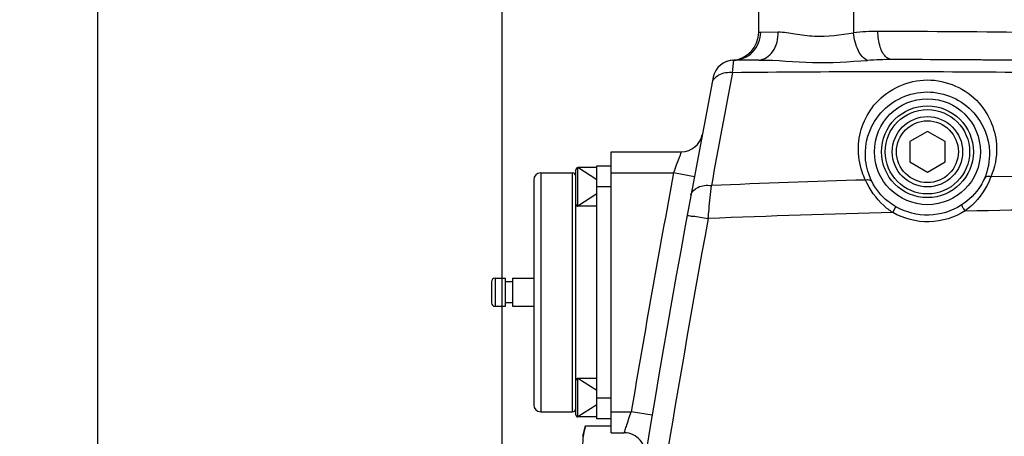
# Model space of a CAD drawing. Header units: millimetres. Extents: x 0 to 11890, y 0 to 8410.
# Tile 117 of 130: x 6703 to 6843, y 6010 to 6069. Entities that reach past the tile are written whole.
import ezdxf

# ---------------------------------------------------------------- set-up
doc = ezdxf.new("R2010")
doc.units = ezdxf.units.MM
doc.header["$LTSCALE"] = 653.95
doc.layers.get('0').update_dxf_attribs({"linetype": 'CONTINUOUS'})
for name, color, linetype in [('304102000018DXF_CONTINUOUS_LINE', 7, 'CONTINUOUS'), ('304102000019DXF_CONTINUOUS_LINE', 7, 'CONTINUOUS'), ('304110000210DXF_CONTINUOUS_LINE', 7, 'CONTINUOUS'), ('501023000072DXF_CONTINUOUS_LINE', 7, 'CONTINUOUS'), ('501023000089DXF_CONTINUOUS_LINE', 7, 'CONTINUOUS'), ('504021000002DXF_CONTINUOUS_LINE', 7, 'CONTINUOUS'), ('627001000046DXF_CONTINUOUS_LINE', 7, 'CONTINUOUS'), ('JISHUZILIAO_DXF_DIMENSION', 7, 'CONTINUOUS')]:
    doc.layers.add(name, color=color, linetype=linetype)
doc.styles.get("Standard").update_dxf_attribs({"font": 'txt', "width": 0.7})
doc.dimstyles.new('DIMSTYLE_1', dxfattribs={"dimtxt": 85, "dimasz": 60, "dimexe": 1, "dimexo": 0, "dimgap": 2.125, "dimtad": 1, "dimdsep": 46, "dimtxsty": 'Standard', "dimblk": '_FILLED', "dimblk1": '_FILLED', "dimblk2": '_FILLED', "dimcen": 0.09, "dimclrt": 5, "dimazin": 2, "dimtp": 0.5, "dimtm": 0.5, "dimtfac": 1, "dimtofl": 0, "dimtmove": 0, "dimatfit": 3, "dimldrblk": '_FILLED', "dimfxl": 1, "dimtolj": 1, "dimarcsym": 0})
doc.dimstyles.new('DIMSTYLE_10', dxfattribs={"dimtxt": 85, "dimasz": 60, "dimexe": 1, "dimexo": 0, "dimgap": 2.125, "dimtad": 0, "dimtih": 1, "dimtoh": 1, "dimdec": 1, "dimdsep": 46, "dimtxsty": 'Standard', "dimblk": '_FILLED', "dimblk1": '_FILLED', "dimblk2": '_FILLED', "dimcen": 0.09, "dimclrt": 5, "dimazin": 2, "dimtp": 1.2, "dimtm": 1.2, "dimtfac": 1, "dimtdec": 1, "dimtofl": 0, "dimtmove": 0, "dimatfit": 3, "dimldrblk": '_FILLED', "dimfxl": 1, "dimtolj": 1, "dimarcsym": 0})
doc.dimstyles.new('DIMSTYLE_13', dxfattribs={"dimtxt": 85, "dimasz": 60, "dimexe": 1, "dimexo": 0, "dimgap": 2.125, "dimtad": 0, "dimtih": 1, "dimtoh": 1, "dimdec": 1, "dimdsep": 46, "dimtxsty": 'Standard', "dimblk": '_FILLED', "dimblk1": '_FILLED', "dimblk2": '_FILLED', "dimcen": 0.09, "dimclrt": 5, "dimazin": 2, "dimtp": 2, "dimtm": 2, "dimtfac": 1, "dimtdec": 1, "dimtofl": 0, "dimtmove": 0, "dimatfit": 3, "dimldrblk": '_FILLED', "dimfxl": 1, "dimtolj": 1, "dimarcsym": 0})
doc.dimstyles.new('DIMSTYLE_14', dxfattribs={"dimtxt": 85, "dimasz": 60, "dimexe": 1, "dimexo": 0, "dimgap": 2.125, "dimtad": 1, "dimdsep": 46, "dimtxsty": 'Standard', "dimblk": '_FILLED', "dimblk1": '_FILLED', "dimblk2": '_FILLED', "dimcen": 0.09, "dimclrt": 5, "dimazin": 2, "dimtp": 0.8, "dimtm": 0.8, "dimtfac": 1, "dimtofl": 0, "dimtmove": 0, "dimatfit": 3, "dimldrblk": '_FILLED', "dimfxl": 1, "dimtolj": 1, "dimarcsym": 0})
doc.dimstyles.new('DIMSTYLE_15', dxfattribs={"dimtxt": 85, "dimasz": 60, "dimexe": 1, "dimexo": 0, "dimgap": 2.125, "dimtad": 1, "dimdsep": 46, "dimtxsty": 'Standard', "dimblk": '_FILLED', "dimblk1": '_FILLED', "dimblk2": '_FILLED', "dimcen": 0.09, "dimclrt": 5, "dimazin": 2, "dimtp": 1.2, "dimtm": 1.2, "dimtfac": 1, "dimtofl": 0, "dimtmove": 0, "dimatfit": 3, "dimldrblk": '_FILLED', "dimfxl": 1, "dimtolj": 1, "dimarcsym": 0})
doc.dimstyles.new('DIMSTYLE_16', dxfattribs={"dimtxt": 85, "dimasz": 60, "dimexe": 1, "dimexo": 0, "dimgap": 2.125, "dimtad": 1, "dimdec": 1, "dimdsep": 46, "dimtxsty": 'Standard', "dimblk": '_FILLED', "dimblk1": '_FILLED', "dimblk2": '_FILLED', "dimcen": 0.09, "dimclrt": 5, "dimazin": 2, "dimtp": 2, "dimtm": 2, "dimtfac": 1, "dimtdec": 1, "dimtofl": 0, "dimtmove": 0, "dimatfit": 3, "dimldrblk": '_FILLED', "dimfxl": 1, "dimtolj": 1, "dimarcsym": 0})
doc.dimstyles.new('DIMSTYLE_9', dxfattribs={"dimtxt": 85, "dimasz": 60, "dimexe": 1, "dimexo": 0, "dimgap": 2.125, "dimtad": 0, "dimtih": 1, "dimtoh": 1, "dimdsep": 46, "dimtxsty": 'Standard', "dimblk": '_FILLED', "dimblk1": '_FILLED', "dimblk2": '_FILLED', "dimcen": 0.09, "dimclrt": 5, "dimazin": 2, "dimtp": 0.5, "dimtm": 0.5, "dimtfac": 1, "dimtofl": 0, "dimtmove": 0, "dimatfit": 3, "dimldrblk": '_FILLED', "dimfxl": 1, "dimtolj": 1, "dimarcsym": 0})

# ---------------------------------------------------------------- blocks, each defined once
blk = doc.blocks.new('*D12')
at = {"layer": 'JISHUZILIAO_DXF_DIMENSION', "color": 2, "linetype": 'Continuous', "transparency": 16777216}
blk.add_line((6771.22, 5244.3), (6771.22, 6825), dxfattribs=at)
blk = doc.blocks.new('_FILLED')
at = {"color": 0, "linetype": 'ByBlock'}
blk.add_solid([(0, 0), (-1, 0.1667), (-1, -0.1667)], dxfattribs=at)
blk = doc.blocks.new('*D16')
at = {"layer": 'JISHUZILIAO_DXF_DIMENSION', "color": 2, "linetype": 'Continuous', "transparency": 16777216}
blk.add_line((8315.8, 5042.3), (8315.8, 6825), dxfattribs=at)
blk = doc.blocks.new('*D25')
at = {"layer": 'JISHUZILIAO_DXF_DIMENSION', "color": 2, "linetype": 'Continuous', "transparency": 16777216}
blk.add_line((6713.72, 6644.39), (8833.8, 6644.39), dxfattribs=at)
blk = doc.blocks.new('*D29')
at = {"layer": 'JISHUZILIAO_DXF_DIMENSION', "color": 2, "linetype": 'Continuous', "transparency": 16777216}
for p, q in [((6852.12, 6104.3), (5782.02, 6104.3)), ((5792.02, 6104.3), (5792.02, 5345.8)), ((5792.02, 4587.3), (5792.02, 5345.8)), ((6391.87, 4587.3), (5782.02, 4587.3))]:
    blk.add_line(p, q, dxfattribs=at)
at = {"layer": 'JISHUZILIAO_DXF_DIMENSION', "color": 2, "linetype": 'Continuous', "transparency": 16777216, "xscale": 60, "yscale": 60, "zscale": 60}
for p, rotation in [((5792.02, 6104.3), 90), ((5792.02, 4587.3), 270)]:
    blk.add_blockref('_FILLED', p, dxfattribs=dict(at, rotation=rotation))
blk = doc.blocks.new('*D30')
at = {"layer": 'JISHUZILIAO_DXF_DIMENSION', "color": 2, "linetype": 'Continuous', "transparency": 16777216}
for p, q in [((6713.72, 6644.39), (9410.99, 6644.39)), ((9400.99, 6644.39), (9400.99, 5077.9)), ((9400.99, 3511.42), (9400.99, 5077.9)), ((7034.91, 3511.42), (9410.99, 3511.42))]:
    blk.add_line(p, q, dxfattribs=at)
at = {"layer": 'JISHUZILIAO_DXF_DIMENSION', "color": 2, "linetype": 'Continuous', "transparency": 16777216, "xscale": 60, "yscale": 60, "zscale": 60}
for p, rotation in [((9400.99, 6644.39), 90), ((9400.99, 3511.42), 270)]:
    blk.add_blockref('_FILLED', p, dxfattribs=dict(at, rotation=rotation))
blk = doc.blocks.new('*D31')
at = {"layer": 'JISHUZILIAO_DXF_DIMENSION', "color": 2, "linetype": 'Continuous', "transparency": 16777216}
for p, q in [((6713.72, 5842.3), (6713.72, 6150.34)), ((6523.72, 6140.34), (6618.72, 6140.34)), ((6713.72, 6140.34), (6618.72, 6140.34))]:
    blk.add_line(p, q, dxfattribs=at)
at = {"layer": 'JISHUZILIAO_DXF_DIMENSION', "color": 2, "linetype": 'Continuous', "transparency": 16777216, "xscale": 60, "yscale": 60, "zscale": 60, "rotation": 180}
blk.add_blockref('_FILLED', (6523.72, 6140.34), dxfattribs=at)
at = {"layer": 'JISHUZILIAO_DXF_DIMENSION', "color": 2, "linetype": 'Continuous', "transparency": 16777216, "xscale": 60, "yscale": 60, "zscale": 60}
blk.add_blockref('_FILLED', (6713.72, 6140.34), dxfattribs=at)
blk = doc.blocks.new('*D32')
at = {"layer": 'JISHUZILIAO_DXF_DIMENSION', "color": 2, "linetype": 'Continuous', "transparency": 16777216}
for p, q in [((6713.72, 5842.3), (6713.72, 6150.34)), ((7531.22, 6004.3), (7531.22, 6150.34)), ((6713.72, 6140.34), (7122.47, 6140.34)), ((7531.22, 6140.34), (7122.47, 6140.34))]:
    blk.add_line(p, q, dxfattribs=at)
at = {"layer": 'JISHUZILIAO_DXF_DIMENSION', "color": 2, "linetype": 'Continuous', "transparency": 16777216, "xscale": 60, "yscale": 60, "zscale": 60, "rotation": 180}
blk.add_blockref('_FILLED', (6713.72, 6140.34), dxfattribs=at)
at = {"layer": 'JISHUZILIAO_DXF_DIMENSION', "color": 2, "linetype": 'Continuous', "transparency": 16777216, "xscale": 60, "yscale": 60, "zscale": 60}
blk.add_blockref('_FILLED', (7531.22, 6140.34), dxfattribs=at)

msp = doc.modelspace()

# ---------------------------------------------------------------- linework, layer by layer
at = {"color": 2, "linetype": 'Continuous'}
msp.add_arc((6713.715, 5042.3), 1602.087, 295, 180, dxfattribs=at)
at = {"layer": '304102000018DXF_CONTINUOUS_LINE', "color": 7, "linetype": 'Continuous'}
for p, q in [((6807.715, 6067.309), (6807.715, 6071.3)), ((6804.008, 6063.319), (6804.165, 6063.325)), ((6799.689, 6052.742), (6799.683, 6052.713)), ((6786.715, 6010.3), (6786.715, 6050.3)), ((6786.715, 6050.3), (6796.741, 6050.3)), ((6786.715, 6010.3), (6788.593, 6010.3))]:
    msp.add_line(p, q, dxfattribs=at)
at = {"layer": '304102000018DXF_CONTINUOUS_LINE', "color": 9, "linetype": 'Continuous'}
for p, q in [((6821.215, 6071.3), (6821.215, 6067.226)), ((6808, 6067.325), (6810.494, 6067.357)), ((6804.006, 6061.595), (6804.165, 6063.325)), ((6786.715, 6047.3), (6795.615, 6047.3)), ((6798.565, 6046.751), (6795.615, 6047.3)), ((6826.774, 6041.647), (6827.243, 6042.468)), ((6786.715, 6013.3), (6789.593, 6013.3)), ((6792.552, 6012.802), (6789.593, 6013.3))]:
    msp.add_line(p, q, dxfattribs=at)
for radius in [7.534, 6.534]:
    msp.add_circle((6831.715, 6050.3), radius, dxfattribs=at)
at = {"layer": '304102000018DXF_CONTINUOUS_LINE', "color": 7, "linetype": 'Continuous'}
for centre, radius, start, end in [((6803.715, 6067.309), 4, 273.92068, 360), ((6823.689, 4063.42), 2000, 85.985482, 89.914646), ((6804.194, 6060.325), 3, 90.55934, 169.04937), ((6823.689, 4063.42), 2000, 90.456331, 90.559332), ((8764.831, 5680.968), 2000, 169.049339, 172.33706), ((6796.741, 6053.3), 3, 270, 348.74694), ((6788.593, 6007.3), 3, 351.16736, 90)]:
    msp.add_arc(centre, radius, start, end, dxfattribs=at)
at = {"layer": '304102000018DXF_CONTINUOUS_LINE', "color": 9, "linetype": 'Continuous'}
for centre, radius, start, end in [((6824.617, 6037.152), 30.266, 89.89126, 96.45242), ((6821.688, 4063.358), 2004.062, 88.626847, 89.914627), ((6826.577, 6013.693), 49.725, 89.89491, 93.88427), ((8796.489, 5680.004), 2028.694, 169.158273, 169.620823), ((8764.831, 5680.968), 2003, 169.46177, 170.44949), ((6882.481, 4060.756), 1986.414, 88.337767, 91.20406), ((6882.472, 4061.052), 1986.118, 91.71854, 92.35125), ((6878.873, 4027.526), 2014.795, 91.481725, 92.228613), ((8751.901, 5684.247), 1983.683, 169.645297, 171.910159)]:
    msp.add_arc(centre, radius, start, end, dxfattribs=at)
for points, knots in [([(6804.165, 6063.325), (6805.152, 6063.335), (6807.215, 6064.229), (6808, 6066.315), (6808, 6067.325)], [0, 0, 0, 0, 0.4943585, 1, 1, 1, 1]), ([(6807.715, 6067.309), (6807.714, 6067.285), (6807.871, 6067.358), (6807.929, 6067.324), (6808, 6067.325)], [0, 0, 0, 0, 0.2517553, 1, 1, 1, 1]), ([(6807.76, 6063.357), (6808.517, 6063.363), (6810.155, 6064.579), (6810.498, 6066.38), (6810.494, 6067.357)], [0, 0, 0, 0, 0.4366497, 1, 1, 1, 1]), ([(6810.494, 6067.357), (6811.291, 6067.366), (6813.003, 6067.064), (6816.562, 6066.52), (6819.375, 6066.924), (6821.215, 6067.226)], [0, 0, 0, 0, 0.2220991, 0.4807554, 1, 1, 1, 1]), ([(6823.209, 6063.304), (6822.613, 6063.503), (6821.622, 6064.883), (6821.291, 6066.345), (6821.215, 6067.226)], [0, 0, 0, 0, 0.4151127, 1, 1, 1, 1]), ([(6826.668, 6063.418), (6826.394, 6063.418), (6825.562, 6063.824), (6824.856, 6065.354), (6824.673, 6066.669), (6824.674, 6067.418)], [0, 0, 0, 0, 0.1717659, 0.5313754, 1, 1, 1, 1]), ([(6807.76, 6063.357), (6810.298, 6063.377), (6815.44, 6062.761), (6820.599, 6063.126), (6823.209, 6063.304)], [0, 0, 0, 0, 0.4924818, 1, 1, 1, 1]), ([(6801.081, 6060.028), (6801.18, 6060.541), (6802.109, 6061.534), (6803.351, 6061.654), (6804.006, 6061.595)], [0, 0, 0, 0, 0.4427124, 1, 1, 1, 1]), ([(6804.006, 6061.595), (6817.341, 6061.742), (6870.623, 6061.792), (6923.906, 6059.698), (6963.755, 6056.922)], [0, 0, 0, 0, 0.2502852, 1, 1, 1, 1]), ([(6821.892, 6050.961), (6821.961, 6053.212), (6823.911, 6058.231), (6831.694, 6061.752), (6839.52, 6058.266), (6841.481, 6053.218), (6841.55, 6050.965)], [0, 0, 0, 0, 0.2285133, 0.4986598, 0.7712309, 1, 1, 1, 1]), ([(6822.888, 6050.3), (6822.956, 6052.281), (6824.693, 6056.752), (6831.683, 6059.931), (6838.715, 6056.784), (6840.465, 6052.283), (6840.534, 6050.3)], [0, 0, 0, 0, 0.225095, 0.4983733, 0.774617, 1, 1, 1, 1]), ([(6822.909, 6046.276), (6822.725, 6046.648), (6822.104, 6048.132), (6821.855, 6049.769), (6821.892, 6050.961)], [0, 0, 0, 0, 0.2581019, 1, 1, 1, 1]), ([(6795.615, 6047.3), (6795.754, 6047.672), (6796.022, 6048.363), (6796.338, 6049.3), (6796.633, 6049.891), (6796.682, 6050.236), (6796.741, 6050.3)], [0, 0, 0, 0, 0.3722565, 0.6953955, 0.9191892, 1, 1, 1, 1]), ([(6823.791, 6046.106), (6823.626, 6046.44), (6823.071, 6047.769), (6822.852, 6049.235), (6822.888, 6050.3)], [0, 0, 0, 0, 0.2591672, 1, 1, 1, 1]), ([(6840.74, 6046.731), (6840.578, 6046.299), (6839.746, 6044.441), (6838.37, 6042.81), (6837.094, 6041.887)], [0, 0, 0, 0, 0.2263761, 1, 1, 1, 1]), ([(6840.74, 6046.731), (6840.642, 6046.757), (6840.331, 6046.814), (6839.924, 6046.71), (6839.82, 6046.511)], [0, 0, 0, 0, 0.3095002, 1, 1, 1, 1]), ([(6798.083, 6044.15), (6798.17, 6044.623), (6799.161, 6045.517), (6800.338, 6045.564), (6800.991, 6045.497)], [0, 0, 0, 0, 0.4227778, 1, 1, 1, 1]), ([(6800.524, 6040.797), (6800.566, 6041.219), (6800.723, 6042.785), (6800.879, 6044.352), (6800.991, 6045.497)], [0, 0, 0, 0, 0.2693295, 1, 1, 1, 1]), ([(6822.909, 6046.276), (6823.002, 6046.303), (6823.294, 6046.367), (6823.682, 6046.289), (6823.791, 6046.106)], [0, 0, 0, 0, 0.3118757, 1, 1, 1, 1]), ([(6826.774, 6041.647), (6826.324, 6041.941), (6824.72, 6043.19), (6823.509, 6044.913), (6822.909, 6046.276)], [0, 0, 0, 0, 0.2653356, 1, 1, 1, 1]), ([(6827.243, 6042.468), (6826.852, 6042.691), (6825.453, 6043.636), (6824.337, 6044.997), (6823.791, 6046.106)], [0, 0, 0, 0, 0.2671692, 1, 1, 1, 1]), ([(6839.82, 6046.511), (6839.67, 6046.164), (6838.892, 6044.655), (6837.64, 6043.391), (6836.528, 6042.685)], [0, 0, 0, 0, 0.2228021, 1, 1, 1, 1]), ([(6836.528, 6042.685), (6835.172, 6041.824), (6831.928, 6040.825), (6828.639, 6041.671), (6827.243, 6042.468)], [0, 0, 0, 0, 0.4997344, 1, 1, 1, 1]), ([(6837.094, 6041.887), (6836.972, 6042.079), (6836.762, 6042.275), (6836.627, 6042.683), (6836.528, 6042.685)], [0, 0, 0, 0, 0.6948479, 1, 1, 1, 1]), ([(6837.094, 6041.887), (6845.796, 6042.068), (6880.564, 6042.564), (6915.345, 6042.161), (6941.4, 6041.354)], [0, 0, 0, 0, 0.2503212, 1, 1, 1, 1]), ([(6797.54, 6041.198), (6797.554, 6041.276), (6798, 6041.132), (6798.484, 6041.169), (6799.467, 6040.971), (6800.147, 6040.866), (6800.524, 6040.797)], [0, 0, 0, 0, 0.0780864, 0.2949081, 0.6185298, 1, 1, 1, 1]), ([(6837.094, 6041.887), (6835.587, 6040.931), (6831.98, 6039.819), (6828.325, 6040.761), (6826.774, 6041.647)], [0, 0, 0, 0, 0.4997782, 1, 1, 1, 1]), ([(6788.593, 6010.3), (6788.646, 6010.365), (6788.683, 6010.702), (6788.947, 6011.297), (6789.226, 6012.233), (6789.468, 6012.926), (6789.593, 6013.3)], [0, 0, 0, 0, 0.0798561, 0.3024249, 0.6258531, 1, 1, 1, 1])]:
    msp.add_open_spline(points, degree=3, knots=knots, dxfattribs=at)
for points in [[(6841.55, 6050.965), (6841.594, 6049.528), (6841.311, 6048.049), (6840.74, 6046.731)], [(6840.534, 6050.3), (6840.578, 6049.015), (6840.329, 6047.691), (6839.82, 6046.511)]]:
    msp.add_open_spline(points, degree=3, dxfattribs=at)
at = {"layer": '304102000019DXF_CONTINUOUS_LINE', "color": 7, "linetype": 'Continuous'}
for centre, radius, start, end in [((6823.689, 4063.42), 2000, 89.082501, 89.914583), ((6804.194, 6060.325), 3, 93.52904, 129.80435)]:
    msp.add_arc(centre, radius, start, end, dxfattribs=at)
at = {"layer": '304110000210DXF_CONTINUOUS_LINE', "color": 7, "linetype": 'Continuous'}
for p, q in [((6784.715, 6012.3), (6784.715, 6048.3)), ((6784.715, 6048.3), (6786.715, 6048.3)), ((6776.715, 6047.3), (6781.215, 6047.3)), ((6775.715, 6046.3), (6775.715, 6014.3)), ((6781.715, 6017.75), (6781.715, 6042.85)), ((6769.715, 6031.8), (6769.715, 6028.8)), ((6770.215, 6032.3), (6771.715, 6032.3)), ((6771.715, 6028.3), (6771.715, 6032.299)), ((6772.715, 6031.8), (6771.715, 6031.8)), ((6772.715, 6032.3), (6775.715, 6032.3)), ((6772.715, 6032.299), (6772.715, 6028.3)), ((6772.715, 6028.8), (6771.715, 6028.8)), ((6770.215, 6028.3), (6771.715, 6028.3)), ((6772.715, 6028.3), (6775.715, 6028.3)), ((6776.715, 6013.3), (6781.215, 6013.3)), ((6786.715, 6012.3), (6784.715, 6012.3))]:
    msp.add_line(p, q, dxfattribs=at)
at = {"layer": '304110000210DXF_CONTINUOUS_LINE', "color": 9, "linetype": 'Continuous'}
for p, q in [((6776.715, 6047.3), (6776.715, 6013.3)), ((6781.215, 6013.3), (6781.215, 6047.3)), ((6786.715, 6045.3), (6784.715, 6045.3)), ((6770.215, 6032.3), (6770.215, 6028.3)), ((6784.715, 6015.3), (6786.715, 6015.3))]:
    msp.add_line(p, q, dxfattribs=at)
at = {"layer": '304110000210DXF_CONTINUOUS_LINE', "color": 7, "linetype": 'Continuous'}
for centre, radius, start, end in [((6776.715, 6046.3), 1, 90, 180), ((6781.215, 6046.8), 0.5, 0, 90), ((6770.215, 6031.8), 0.5, 90, 180), ((6770.215, 6028.8), 0.5, 180, 270), ((6776.715, 6014.3), 1, 180, 270), ((6781.215, 6013.8), 0.5, 270, 360)]:
    msp.add_arc(centre, radius, start, end, dxfattribs=at)
at = {"layer": '501023000072DXF_CONTINUOUS_LINE', "color": 9, "linetype": 'Continuous'}
for p, q in [((6782.015, 6042.55), (6782.015, 6048.05)), ((6782.015, 6012.55), (6782.015, 6018.05))]:
    msp.add_line(p, q, dxfattribs=at)
at = {"layer": '501023000072DXF_CONTINUOUS_LINE', "color": 2, "linetype": 'Continuous'}
for p, q in [((6784.715, 6046.3), (6782.015, 6048.05)), ((6784.715, 6044.3), (6782.015, 6042.55)), ((6784.715, 6016.3), (6782.015, 6018.05)), ((6784.715, 6014.3), (6782.015, 6012.55))]:
    msp.add_line(p, q, dxfattribs=at)
at = {"layer": '501023000072DXF_CONTINUOUS_LINE', "color": 7, "linetype": 'Continuous'}
for p, q in [((6784.715, 6048.05), (6782.015, 6048.05)), ((6781.715, 6042.85), (6781.715, 6047.75)), ((6784.715, 6042.55), (6782.015, 6042.55)), ((6781.715, 6012.85), (6781.715, 6017.75)), ((6784.715, 6018.05), (6782.015, 6018.05)), ((6784.715, 6012.55), (6782.015, 6012.55))]:
    msp.add_line(p, q, dxfattribs=at)
for centre, start, end in [((6782.015, 6047.75), 90, 180), ((6782.015, 6042.85), 180, 270), ((6782.015, 6017.75), 90, 180), ((6782.015, 6012.85), 180, 270)]:
    msp.add_arc(centre, 0.3, start, end, dxfattribs=at)
at = {"layer": '501023000089DXF_CONTINUOUS_LINE', "color": 7, "linetype": 'Continuous'}
for p, q in [((6831.715, 6053.186), (6829.215, 6051.743)), ((6834.215, 6051.743), (6831.715, 6053.186)), ((6829.215, 6051.743), (6829.215, 6048.856)), ((6834.215, 6048.856), (6834.215, 6051.743)), ((6829.215, 6048.856), (6831.715, 6047.413)), ((6831.715, 6047.413), (6834.215, 6048.856))]:
    msp.add_line(p, q, dxfattribs=at)
msp.add_circle((6831.715, 6050.3), 5, dxfattribs=at)
at = {"layer": '501023000089DXF_CONTINUOUS_LINE', "color": 9, "linetype": 'Continuous'}
msp.add_circle((6831.715, 6050.3), 4.4, dxfattribs=at)
at = {"layer": '504021000002DXF_CONTINUOUS_LINE', "color": 7, "linetype": 'Continuous'}
msp.add_circle((6831.715, 6050.3), 6, dxfattribs=at)
at = {"layer": '627001000046DXF_CONTINUOUS_LINE', "color": 7, "linetype": 'Continuous'}
for p, q in [((6782.715, 6009.8), (6783.109, 6011.269)), ((6783.109, 6011.269), (6786.715, 6011.269))]:
    msp.add_line(p, q, dxfattribs=at)
msp.add_open_spline([(6782.715, 6008.527), (6782.715, 6009.217), (6782.83, 6010.145), (6783.049, 6011.043), (6783.109, 6011.269)], degree=3, knots=[0, 0, 0, 0, 0.7468164, 1, 1, 1, 1], dxfattribs=at)

# ---------------------------------------------------------------- dimensions: what is measured, and where the dimension line sits
at = {"layer": 'JISHUZILIAO_DXF_DIMENSION', "color": 2, "linetype": 'Continuous'}
for feature_location, offset, dtype, origin, dimstyle, override, picture, middle in [((6771.215, 5244.3), (0, 1580.703), 1, (6523.715, 6140.602), 'DIMSTYLE_9', {"dimgap": 21.249777, "dimtad": 1, "dimtih": 0, "dimtoh": 0}, '*D12', (6749.965, 6867.502)), ((8315.802, 5042.3), (0, 1782.703), 1, (6523.715, 5042.3), 'DIMSTYLE_10', {"dimgap": 21.249777, "dimtad": 1, "dimtih": 0, "dimtoh": 0}, '*D16', (8294.552, 6867.502)), ((6713.715, 6644.386), (2120.088, 0), 0, (6713.715, 4587.3), 'DIMSTYLE_13', {"dimgap": 21.250016, "dimtad": 1, "dimtih": 0, "dimtoh": 0}, '*D25', (8876.304, 6665.636))]:
    dim = msp.add_ordinate_dim(feature_location=feature_location, offset=offset, dtype=dtype, origin=origin, dimstyle=dimstyle, override=override, dxfattribs=at)
    dim.commit()
    dim.dimension.update_dxf_attribs({"geometry": picture, "text_midpoint": middle})
for base, p1, p2, angle, dimstyle, picture, middle in [((9400.991, 6644.386), (7034.905, 3511.419), (6713.715, 6644.386), 90, 'DIMSTYLE_16', '*D30', (9400.991, 4958.903)), ((5792.022, 4587.3), (6852.124, 6104.3), (6391.868, 4587.3), 270, 'DIMSTYLE_15', '*D29', (5792.022, 5226.8))]:
    dim = msp.add_linear_dim(base=base, p1=p1, p2=p2, angle=angle, dimstyle=dimstyle, dxfattribs=at)
    dim.commit()
    dim.dimension.update_dxf_attribs({"geometry": picture, "text_midpoint": middle, "dimtype": 160})
for base, p1, p2, dimstyle, picture, middle in [((6713.715, 6140.344), (6523.715, 6140.602), (6713.715, 5842.3), 'DIMSTYLE_1', '*D31', (6529.465, 6140.344)), ((7531.215, 6140.344), (6713.715, 5842.3), (7531.215, 6004.3), 'DIMSTYLE_14', '*D32', (6973.715, 6140.344))]:
    dim = msp.add_linear_dim(base=base, p1=p1, p2=p2, dimstyle=dimstyle, dxfattribs=at)
    dim.commit()
    dim.dimension.update_dxf_attribs({"geometry": picture, "text_midpoint": middle, "dimtype": 160})

doc.saveas('drawing.dxf')
